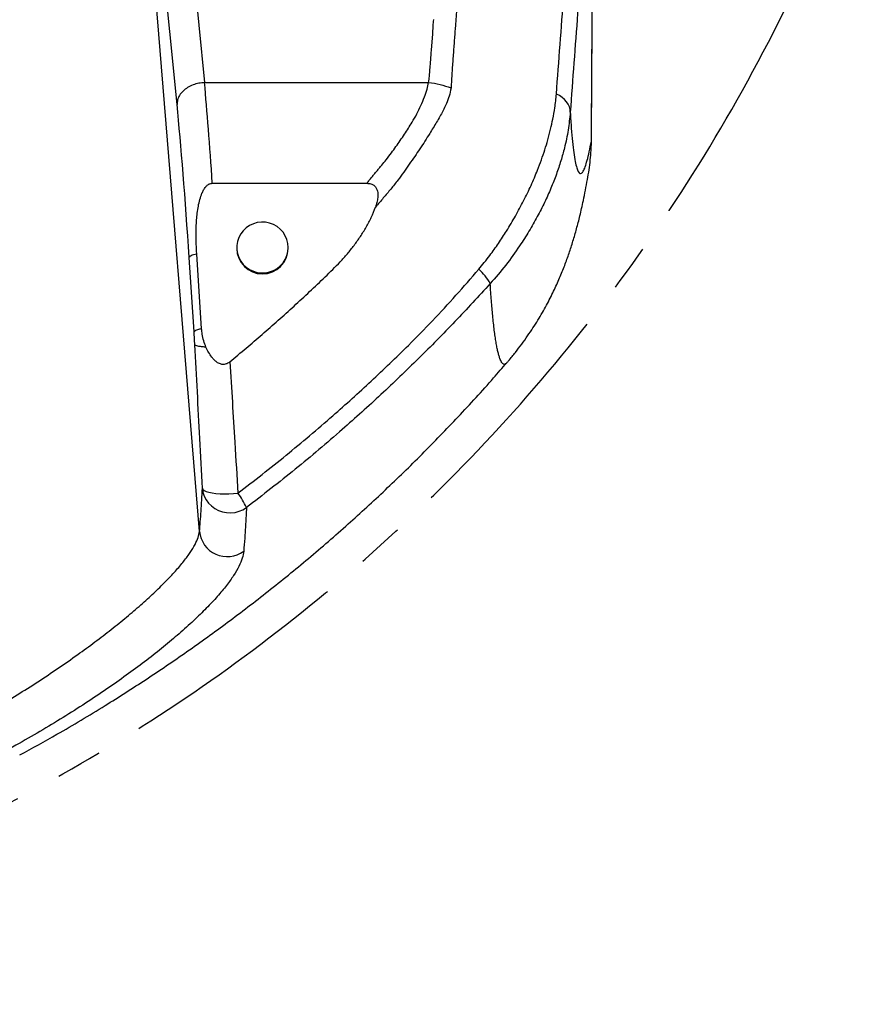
# Model space of a CAD drawing. Extents: x 0 to 8410, y 0 to 5940.
# Tile 44 of 110: x 6145 to 6604, y 1994 to 2531. Entities that reach past the tile are written whole.
import ezdxf

# ---------------------------------------------------------------- set-up
doc = ezdxf.new("R2010")
doc.units = 0
doc.header["$LTSCALE"] = 10
doc.linetypes.add('CENTERX2', pattern=[20.32, 12.7, -2.54, 2.54, -2.54])
doc.layers.get('0').update_dxf_attribs({"linetype": 'CONTINUOUS'})

msp = doc.modelspace()

# ---------------------------------------------------------------- linework, layer by layer
at = {"color": 8, "linetype": 'CONTINUOUS'}
for p, q in [((6242.824559, 2251.947823), (6211.242442, 2639.084669)), ((6245.549982, 2496.410193), (6367.490237, 2496.410193)), ((6455.897157, 2459.506276), (6456.086342, 2464.448752)), ((6456.086342, 2464.448752), (6456.104999, 2464.867892)), ((6239.84385, 2360.592964), (6237.179582, 2401.179674))]:
    msp.add_line(p, q, dxfattribs=at)
at = {"color": 7, "linetype": 'CONTINUOUS'}
for p, q in [((6249.77917, 2441.568615), (6333.877985, 2441.568615)), ((6243.960266, 2362.412276), (6241.296058, 2402.998986)), ((6263.080959, 2406.566145), (6263.080959, 2406.096878)), ((6291.080956, 2406.096878), (6291.080956, 2406.566145))]:
    msp.add_line(p, q, dxfattribs=at)
at = {"color": 8, "linetype": 'CONTINUOUS', "flags": 128}
for points in [[(6231.523221, 2638.727071), (6239.378159, 2559.029611), (6245.549982, 2496.410193)], [(6230.586474, 2484.542998), (6222.731535, 2564.240428), (6216.559713, 2626.859846)], [(6367.490237, 2496.410193), (6367.609386, 2497.206839), (6367.750888, 2498.405936), (6367.935901, 2500.226768), (6368.148987, 2502.552482), (6368.390207, 2505.383017), (6368.477707, 2506.449821), (6368.568425, 2507.573816), (6368.662302, 2508.75509), (6368.759398, 2509.993615), (6368.859653, 2511.28939), (6368.963068, 2512.642386), (6369.0697, 2514.052632), (6369.736915, 2522.975328), (6370.067661, 2527.436736), (6370.232289, 2529.667499), (6370.314424, 2530.782851)], [(6444.576864, 2480.273845), (6444.469635, 2481.727543), (6444.100206, 2483.167204), (6443.475072, 2484.567466), (6442.605321, 2485.903653), (6441.506271, 2487.152191), (6440.197234, 2488.291057), (6438.701336, 2489.300224), (6437.044923, 2490.161839)], [(6241.296058, 2402.998986), (6240.396445, 2402.778747), (6239.595656, 2402.552607), (6238.900487, 2402.322474), (6238.316779, 2402.090254), (6237.84936, 2401.857915), (6237.502282, 2401.627424), (6237.278407, 2401.400747), (6237.179582, 2401.179674)], [(6244.358664, 2275.485935), (6244.686191, 2274.856749), (6245.411937, 2274.269047), (6246.515994, 2273.738864), (6247.96844, 2273.280623), (6249.729698, 2272.906783), (6251.751904, 2272.627475), (6253.980045, 2272.450271), (6256.353443, 2272.380116), (6258.807664, 2272.418799), (6261.275833, 2272.565308), (6263.690894, 2272.815647)], [(6244.358664, 2275.485935), (6244.691257, 2273.316505), (6245.369081, 2271.219375), (6246.376102, 2269.244077), (6247.688537, 2267.437222), (6249.275391, 2265.841367), (6251.099353, 2264.494243), (6253.117208, 2263.427618), (6255.281513, 2262.666585), (6257.541125, 2262.229147), (6259.842758, 2262.125673), (6262.132113, 2262.358549), (6264.355187, 2262.92223), (6266.45947, 2263.803544), (6268.395429, 2264.98157)]]:
    msp.add_lwpolyline(points, dxfattribs=at)
at = {"color": 7, "linetype": 'CONTINUOUS', "flags": 128}
msp.add_lwpolyline([(6291.080956, 2406.566145), (6290.899639, 2408.784273), (6290.360456, 2410.944941), (6289.477293, 2412.992182), (6288.27316, 2414.873006), (6286.779051, 2416.538718), (6285.033827, 2417.946103), (6283.082609, 2419.058743), (6280.976002, 2419.847848), (6278.768425, 2420.292976), (6276.517217, 2420.382621), (6274.280553, 2420.114341), (6272.116487, 2419.495227), (6270.080929, 2418.541255), (6268.226688, 2417.27716), (6266.601806, 2415.735605), (6265.248244, 2413.956585), (6264.201229, 2411.986175), (6263.487761, 2409.875336), (6263.126318, 2407.678845), (6263.126318, 2405.453506), (6263.487761, 2403.257015), (6264.201229, 2401.146176), (6265.248244, 2399.175766), (6266.601806, 2397.396746), (6268.226688, 2395.855191), (6270.080929, 2394.591095), (6272.116487, 2393.637123), (6274.280553, 2393.01801), (6276.517217, 2392.749729), (6278.768425, 2392.839375), (6280.976002, 2393.284502), (6283.082609, 2394.073608), (6285.033827, 2395.186248), (6286.779051, 2396.593633), (6288.27316, 2398.259344), (6289.477293, 2400.140169), (6290.360456, 2402.187409), (6290.899639, 2404.348078), (6291.080956, 2406.566145)], dxfattribs=at)
at = {"color": 7, "linetype": 'CENTERX2'}
msp.add_arc((5691.080933, 2964.452925), 970, 74.298428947, 58.256891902, dxfattribs=at)
at = {"color": 7, "linetype": 'CONTINUOUS'}
msp.add_arc((6277.080958, 2406.227331), 14.000606, 180.5338701, 359.4661299, dxfattribs=at)
at = {"color": 8, "linetype": 'CONTINUOUS'}
for centre, radius, start, end in [((6376.125823, 2373.239626), 28.419203, 28.78648326, 49.05376766), ((6231.640339, 2248.238959), 40.388756, 24.49012673, 37.48135366), ((6257.860024, 2253.33999), 15.099779, 185.29006073, 306.55402743)]:
    msp.add_arc(centre, radius, start, end, dxfattribs=at)
for centre, major_axis, ratio, start_param, end_param in [((6248.344815, 2379.393602), (-8.700409, 159.999749), 0.0325421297, 5.1097245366, 5.5309241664), ((6233.381354, 2378.496704), (-8.702409, 144.999664), 0.0358855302, 4.8673148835, 5.5305399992)]:
    msp.add_ellipse(centre, major_axis=major_axis, ratio=ratio, start_param=start_param, end_param=end_param, dxfattribs=at)
for points, knots in [([(6437.044923, 2490.161839), (6437.716946, 2499.127299), (6439.060991, 2517.058204), (6441.300458, 2547.170684), (6443.338285, 2574.404511), (6444.90859, 2595.612138), (6445.837546, 2607.855532), (6446.412094, 2615.629407), (6446.818762, 2621.805553), (6447.141366, 2626.144993), (6447.451423, 2630.008926), (6447.748336, 2633.302078), (6448.028415, 2636.006371), (6448.289355, 2638.108246), (6448.534349, 2639.627322), (6448.752797, 2640.433691), (6448.893261, 2640.731673), (6448.951353, 2640.591928), (6448.953276, 2640.587302)], [0, 0, 0, 0, 0.1556135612, 0.3112268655, 0.5219053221, 0.6272449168, 0.6799141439, 0.7325856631, 0.7618001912, 0.7911727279, 0.8208573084, 0.8509242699, 0.8802199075, 0.9097179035, 0.9395341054, 0.9697836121, 0.9989998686, 1, 1, 1, 1]), ([(6390.386765, 2636.956575), (6390.201089, 2633.457332), (6389.836131, 2626.579328), (6388.484387, 2616.35713), (6387.961232, 2606.171537), (6387.219022, 2595.97796), (6386.420532, 2585.778686), (6385.672606, 2575.581891), (6384.16709, 2555.462758), (6382.839045, 2537.425251), (6381.632578, 2521.4942), (6381.336459, 2517.568784), (6381.043247, 2513.638761), (6380.754771, 2509.70024), (6380.478819, 2505.743211), (6380.200038, 2501.758156), (6379.938161, 2497.670703), (6379.773611, 2494.884556), (6379.689162, 2493.454667)], [0, 0, 0, 0, 0.0731550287, 0.1437912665, 0.214690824, 0.2859510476, 0.3570514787, 0.428157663, 0.499286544, 0.7780486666, 0.8054240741, 0.8328119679, 0.8602197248, 0.8876566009, 0.9151716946, 0.9428482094, 0.9706689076, 1, 1, 1, 1]), ([(6456.086342, 2464.448752), (6456.106931, 2466.031768), (6456.148222, 2469.206567), (6456.181858, 2474.846801), (6456.239883, 2484.712281), (6456.361156, 2504.536223), (6456.601739, 2544.285811), (6456.82208, 2580.468957), (6456.985268, 2607.377144), (6457.024026, 2612.861179), (6457.019357, 2616.953918), (6456.986567, 2619.889354), (6456.9257, 2622.375868), (6456.836609, 2624.338734), (6456.721573, 2625.768461), (6456.581156, 2626.676359), (6456.4139, 2627.054154), (6456.222424, 2626.885308), (6456.009499, 2626.176372), (6455.776151, 2624.946877), (6455.520139, 2623.168181), (6455.246461, 2620.870071), (6454.95866, 2618.08724), (6454.657412, 2614.8293), (6454.341054, 2611.082668), (6453.897355, 2605.318193), (6453.334017, 2597.752665), (6452.428962, 2585.537633), (6450.849092, 2564.401725), (6448.155321, 2528.236954), (6445.91448, 2498.202307), (6444.576864, 2480.273845)], [0, 0, 0, 0, 0.0130688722, 0.0262101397, 0.0525490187, 0.1052148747, 0.2105446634, 0.4226583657, 0.4418538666, 0.4610502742, 0.4728120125, 0.4846579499, 0.4967638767, 0.5089586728, 0.5207192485, 0.5325607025, 0.5446578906, 0.5568428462, 0.5686483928, 0.580535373, 0.5926805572, 0.6049147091, 0.6167650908, 0.628699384, 0.6408944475, 0.6531809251, 0.6780861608, 0.7029982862, 0.7528148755, 0.8524487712, 1, 1, 1, 1]), ([(6245.549982, 2496.410193), (6244.512953, 2496.316663), (6242.369927, 2496.123381), (6239.219448, 2495.187665), (6236.266707, 2493.747398), (6233.727307, 2491.796074), (6231.86064, 2489.482798), (6230.734385, 2487.00013), (6230.634676, 2485.343736), (6230.586474, 2484.542998)], [0, 0, 0, 0, 0.1307931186, 0.2702847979, 0.4156827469, 0.5633553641, 0.7161226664, 0.8627673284, 1, 1, 1, 1]), ([(6333.877687, 2441.568317), (6334.327713, 2442.123862), (6335.228022, 2443.235269), (6336.580848, 2444.891261), (6337.935608, 2446.539638), (6339.293713, 2448.178546), (6340.650676, 2449.810934), (6342.381804, 2451.848546), (6344.608964, 2454.647155), (6347.16855, 2458.029496), (6349.742701, 2461.521959), (6352.097196, 2464.867737), (6354.35315, 2468.199836), (6356.495294, 2471.510297), (6358.79589, 2475.21326), (6361.140382, 2479.345587), (6363.400295, 2483.962808), (6365.266232, 2488.46189), (6366.743728, 2492.630413), (6367.253739, 2495.212742), (6367.490237, 2496.410193)], [0, 0, 0, 0, 0.0296502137, 0.0593174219, 0.0890028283, 0.1187065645, 0.1484273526, 0.1781663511, 0.2312760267, 0.3002904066, 0.3603800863, 0.4198842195, 0.4805438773, 0.5402307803, 0.5989835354, 0.6819304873, 0.7652182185, 0.8511801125, 0.9309907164, 1, 1, 1, 1]), ([(6379.689162, 2493.454667), (6379.426096, 2491.988856), (6378.917166, 2489.153082), (6377.24321, 2484.962776), (6374.963471, 2480.245649), (6371.888066, 2474.880134), (6367.725952, 2468.050456), (6362.87564, 2460.373819), (6356.974591, 2451.976375), (6351.765431, 2444.53132), (6346.951701, 2438.383719), (6342.826952, 2433.54977), (6340.018585, 2430.27657), (6338.595872, 2428.618374)], [0, 0, 0, 0, 0.071071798, 0.1374962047, 0.2022293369, 0.298614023, 0.3944682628, 0.5211813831, 0.6467088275, 0.7751303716, 0.8488769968, 0.9234414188, 1, 1, 1, 1]), ([(6367.490237, 2496.410193), (6369.59262, 2496.149849), (6373.797377, 2495.62916), (6377.725236, 2494.179497), (6379.689162, 2493.454667)], [0, 0, 0, 0, 0.5000009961, 1, 1, 1, 1]), ([(6394.750361, 2394.705358), (6396.808247, 2397.193501), (6400.591147, 2401.767319), (6405.565267, 2408.820377), (6410.238372, 2416.002131), (6414.854468, 2423.744243), (6419.316156, 2432.054052), (6423.332711, 2440.426316), (6426.496256, 2447.878735), (6428.943916, 2454.353118), (6430.814223, 2459.863871), (6432.493645, 2465.474636), (6433.91051, 2471.058557), (6435.184474, 2476.792673), (6436.37297, 2483.044729), (6436.807227, 2487.644242), (6437.044923, 2490.161839)], [0, 0, 0, 0, 0.07867671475, 0.14462713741, 0.21057213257, 0.28971768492, 0.36937606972, 0.45078169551, 0.53286003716, 0.58964026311, 0.64703083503, 0.70441720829, 0.77037291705, 0.83636388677, 0.91043187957, 1, 1, 1, 1]), ([(6444.576864, 2480.273845), (6444.257432, 2477.007773), (6443.618611, 2470.476067), (6441.783021, 2461.911014), (6439.55661, 2453.878386), (6437.104224, 2446.512414), (6434.149764, 2438.916203), (6430.681303, 2431.178438), (6426.696232, 2423.330947), (6422.171648, 2415.399695), (6416.510507, 2406.550128), (6409.610706, 2396.878373), (6403.89965, 2390.251274), (6401.032989, 2386.924806)], [0, 0, 0, 0, 0.1149225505, 0.2298296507, 0.3086744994, 0.3876886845, 0.4665347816, 0.5442619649, 0.6219978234, 0.7019518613, 0.7819230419, 0.890536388, 1, 1, 1, 1]), ([(6444.576864, 2480.273845), (6444.768442, 2477.277785), (6445.148203, 2471.338739), (6445.799723, 2464.09672), (6446.506185, 2458.056183), (6447.276686, 2453.296013), (6448.086503, 2449.88572), (6448.928403, 2447.732466), (6449.796331, 2446.729326), (6450.712801, 2446.823424), (6451.683629, 2448.035966), (6452.708626, 2450.388766), (6453.788104, 2453.91084), (6454.909822, 2458.476322), (6455.694247, 2462.458342), (6456.086342, 2464.448752)], [0, 0, 0, 0, 0.081378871, 0.1613161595, 0.2412540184, 0.3216361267, 0.4020181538, 0.4760201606, 0.5500659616, 0.6241103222, 0.6981107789, 0.773559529, 0.8490542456, 0.9245498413, 1, 1, 1, 1]), ([(6263.690894, 2272.815647), (6272.483459, 2279.625655), (6290.079807, 2293.254359), (6314.17943, 2313.725585), (6336.33799, 2333.733873), (6354.398717, 2351.019483), (6369.712385, 2366.677632), (6382.45705, 2380.508455), (6390.652801, 2389.9733), (6394.750361, 2394.705358)], [0, 0, 0, 0, 0.1858175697, 0.3718722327, 0.5284904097, 0.6851057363, 0.7900584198, 0.8950372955, 1, 1, 1, 1]), ([(6401.032989, 2386.924806), (6394.676095, 2380.014713), (6381.962278, 2366.194497), (6362.106103, 2346.061122), (6341.679094, 2326.425197), (6319.321007, 2306.241992), (6295.011788, 2285.593834), (6277.271315, 2271.855242), (6268.395429, 2264.98157)], [0, 0, 0, 0, 0.1565963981, 0.3131934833, 0.470359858, 0.6275262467, 0.8136444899, 1, 1, 1, 1]), ([(6410.004084, 2343.852642), (6409.811987, 2343.603439), (6409.238841, 2342.85991), (6408.328987, 2342.880706), (6407.272805, 2343.833306), (6406.413592, 2345.677921), (6405.729657, 2347.814148), (6405.20578, 2349.849358), (6404.69658, 2352.236142), (6404.202568, 2354.975931), (6403.723935, 2358.07009), (6403.261397, 2361.51991), (6402.815167, 2365.324353), (6402.279964, 2370.533429), (6401.670277, 2377.452422), (6401.245498, 2383.766159), (6401.032989, 2386.924806)], [0, 0, 0, 0, 0.0508443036, 0.1517002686, 0.2528941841, 0.3542001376, 0.4101840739, 0.466209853, 0.5222546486, 0.5783740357, 0.6345124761, 0.6907262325, 0.7469593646, 0.8032354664, 0.9015623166, 1, 1, 1, 1]), ([(6243.960266, 2362.412276), (6243.393274, 2362.272642), (6242.25929, 2361.993374), (6240.988366, 2361.536206), (6240.079649, 2361.060503), (6239.922449, 2360.748809), (6239.84385, 2360.592964)], [0, 0, 0, 0, 0.2370264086, 0.4740530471, 0.7370295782, 1, 1, 1, 1]), ([(6240.260427, 2353.668454), (6240.260189, 2353.672566), (6240.194427, 2354.806883), (6240.099434, 2356.539993), (6239.956568, 2358.852209), (6239.881495, 2360.0116), (6239.84385, 2360.592964)], [0, 0, 0, 0, 0.0017942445, 0.4948723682, 0.7467095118, 1, 1, 1, 1]), ([(6244.358664, 2275.485935), (6243.902137, 2284.503548), (6243.021259, 2301.90321), (6241.650859, 2328.003203), (6240.724128, 2345.10921), (6240.260427, 2353.668394)], [0, 0, 0, 0, 0.3496034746, 0.6745667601, 1, 1, 1, 1]), ([(6246.342187, 2352.314355), (6246.304673, 2352.31645), (6245.384591, 2352.367827), (6243.731226, 2352.508379), (6241.877783, 2352.814528), (6240.61782, 2353.202734), (6240.379559, 2353.513172), (6240.260427, 2353.668394)], [0, 0, 0, 0, 0.0105146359, 0.2578882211, 0.5052598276, 0.7526251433, 1, 1, 1, 1]), ([(6259.291594, 2344.317617), (6259.757576, 2336.987016), (6260.690016, 2322.318333), (6262.164539, 2298.438005), (6263.142386, 2282.023249), (6263.690894, 2272.815647)], [0, 0, 0, 0, 0.3048884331, 0.6100879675, 1, 1, 1, 1]), ([(6242.824559, 2251.947823), (6242.966335, 2253.707629), (6243.249926, 2257.227751), (6243.644045, 2262.959949), (6244.017327, 2268.995553), (6244.244874, 2273.322261), (6244.358664, 2275.485935)], [0, 0, 0, 0, 0.2498164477, 0.4997053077, 0.7498155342, 1, 1, 1, 1]), ([(6268.395429, 2264.98157), (6268.234699, 2261.955601), (6267.92406, 2256.107376), (6267.407905, 2248.20767), (6267.038104, 2243.543212), (6266.853158, 2241.210403)], [0, 0, 0, 0, 0.3489401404, 0.6743892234, 1, 1, 1, 1]), ([(5937.378396, 2081.665459), (5940.085451, 2082.04398), (5945.507017, 2082.802065), (5953.48959, 2084.230029), (5961.090312, 2085.768561), (5968.250865, 2087.373731), (5975.610298, 2089.173485), (5983.156415, 2091.168533), (5990.880684, 2093.359148), (5998.766559, 2095.743493), (6006.803172, 2098.321083), (6016.586857, 2101.635635), (6027.886992, 2105.72385), (6040.518211, 2110.633964), (6052.757455, 2115.69909), (6064.875112, 2121.009087), (6077.563675, 2126.87921), (6090.811519, 2133.355611), (6104.61044, 2140.492411), (6118.387298, 2148.021172), (6131.414048, 2155.537511), (6143.593591, 2162.925918), (6154.915855, 2170.119535), (6165.959221, 2177.472571), (6176.331477, 2184.718718), (6185.983904, 2191.791648), (6194.875822, 2198.625882), (6203.228908, 2205.381306), (6210.980802, 2212.007354), (6218.051118, 2218.436445), (6224.361264, 2224.598692), (6229.836957, 2230.42132), (6234.363738, 2235.778578), (6237.934337, 2240.633007), (6240.531923, 2244.944485), (6242.264658, 2248.785847), (6242.637504, 2250.89145), (6242.824559, 2251.947823)], [0, 0, 0, 0, 0.026998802, 0.05407196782, 0.07520753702, 0.09639183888, 0.11761076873, 0.13889850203, 0.16022111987, 0.18161277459, 0.20303988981, 0.22451686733, 0.25875524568, 0.29066745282, 0.32100734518, 0.35128407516, 0.38167035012, 0.41599935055, 0.4505010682, 0.48556705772, 0.52083954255, 0.55130283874, 0.58192119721, 0.61279405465, 0.64402604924, 0.67270871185, 0.70156404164, 0.7306067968, 0.75985170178, 0.78946473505, 0.81930994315, 0.84940758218, 0.87985645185, 0.90955199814, 0.9394706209, 0.96963266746, 1, 1, 1, 1]), ([(6266.853158, 2241.210403), (6266.655524, 2239.962218), (6266.259582, 2237.461604), (6264.374883, 2233.007948), (6261.539364, 2228.066226), (6257.642639, 2222.597874), (6252.668368, 2216.620249), (6246.663213, 2210.191499), (6239.696765, 2203.392116), (6231.907828, 2196.369253), (6223.362856, 2189.188311), (6214.180331, 2181.923856), (6204.341448, 2174.55905), (6193.71589, 2167.014006), (6182.314769, 2159.340752), (6170.185356, 2151.590847), (6157.63256, 2143.966996), (6144.208397, 2136.218647), (6129.919747, 2128.419793), (6114.810952, 2120.642111), (6099.524812, 2113.22848), (6084.673834, 2106.461518), (6070.325933, 2100.328499), (6056.519707, 2094.784283), (6042.792435, 2089.623018), (6029.221069, 2084.868898), (6015.499832, 2080.422926), (6001.686648, 2076.341534), (5987.849746, 2072.665323), (5974.408745, 2069.506394), (5961.449652, 2066.875454), (5949.905825, 2064.939217), (5939.658284, 2063.545442), (5933.717683, 2062.977466), (5930.747395, 2062.693479)], [0, 0, 0, 0, 0.0300825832, 0.0602674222, 0.0904416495, 0.1205099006, 0.1507040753, 0.1810149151, 0.2113275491, 0.2415234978, 0.2706695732, 0.2999093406, 0.3291579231, 0.3583158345, 0.3891945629, 0.4201610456, 0.4511374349, 0.4820295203, 0.5167347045, 0.5515379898, 0.5863502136, 0.6210675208, 0.6522650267, 0.6835521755, 0.7148727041, 0.7461656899, 0.7773683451, 0.8111030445, 0.8449476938, 0.8788287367, 0.9126715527, 0.9464048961, 0.9732025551, 1, 1, 1, 1])]:
    msp.add_open_spline(points, degree=3, knots=knots, dxfattribs=at)
at = {"color": 7, "linetype": 'CONTINUOUS'}
for points, knots in [([(6456.104224, 2464.86977), (6456.10771, 2465.0843), (6456.129721, 2466.43872), (6456.155601, 2468.77581), (6456.18552, 2472.065854), (6456.207163, 2475.701444), (6456.235481, 2481.305594), (6456.291174, 2490.411916), (6456.404122, 2509.266695), (6456.583137, 2538.211546), (6456.766008, 2568.557311), (6456.902661, 2590.917293), (6456.97065, 2602.504931), (6457.019058, 2609.326756), (6457.040921, 2613.747233), (6457.042291, 2616.59527), (6457.026293, 2619.086182), (6456.992495, 2621.385175), (6456.936343, 2623.527532), (6456.850363, 2625.532633), (6456.733814, 2627.222004), (6456.582095, 2628.607185), (6456.40546, 2629.718188), (6456.210944, 2630.657846), (6455.951762, 2631.643531), (6455.587559, 2632.738871), (6455.073972, 2633.960504), (6454.364473, 2635.296558), (6453.417413, 2636.699503), (6452.221088, 2638.099442), (6450.772942, 2639.380967), (6449.661056, 2640.219768), (6449.005507, 2640.549072), (6448.947792, 2640.578064)], [0, 0, 0, 0, 0.0029552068, 0.0186574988, 0.0350965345, 0.0542594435, 0.0785875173, 0.1296710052, 0.2048523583, 0.3912941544, 0.6079036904, 0.7076577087, 0.7612720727, 0.8003374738, 0.8189227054, 0.8351886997, 0.8509500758, 0.8675049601, 0.8849407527, 0.9031010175, 0.922996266, 0.9371586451, 0.9451643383, 0.9515112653, 0.9571599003, 0.9625181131, 0.9678710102, 0.9734943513, 0.9795451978, 0.9859521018, 0.9925821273, 0.9993469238, 1, 1, 1, 1]), ([(6455.900078, 2459.506514), (6455.911794, 2459.669205), (6456.015981, 2461.11596), (6456.084581, 2462.879644), (6456.092898, 2464.426706), (6456.094866, 2464.79279)], [0, 0, 0, 0, 0.0881891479, 0.78423658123, 1, 1, 1, 1]), ([(6453.949397, 2443.546178), (6454.253873, 2445.326625), (6454.883702, 2449.00959), (6455.528911, 2454.367221), (6455.774091, 2457.788823), (6455.897157, 2459.506276)], [0, 0, 0, 0, 0.3179179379, 0.6576331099, 1, 1, 1, 1]), ([(6241.296058, 2402.998986), (6241.165821, 2405.465958), (6240.905038, 2410.405778), (6240.96512, 2417.862961), (6241.394108, 2424.10338), (6242.128295, 2429.096616), (6242.92853, 2432.720888), (6243.905926, 2435.680816), (6244.994237, 2437.949395), (6246.045974, 2439.536058), (6247.325738, 2440.793837), (6248.617464, 2441.481385), (6249.47926, 2441.546096), (6249.77917, 2441.568615)], [0, 0, 0, 0, 0.1777918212, 0.3560070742, 0.5365161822, 0.6275332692, 0.718985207, 0.8032941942, 0.8509261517, 0.8994414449, 0.9388854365, 0.9787318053, 1, 1, 1, 1]), ([(6333.877389, 2441.5679), (6334.641864, 2441.519932), (6335.977061, 2441.436152), (6337.72429, 2440.60052), (6338.895546, 2439.379977), (6339.737742, 2437.525161), (6339.988053, 2435.16122), (6339.697532, 2432.460491), (6339.156643, 2430.291252), (6338.728533, 2429.025502), (6338.587646, 2428.608956)], [0, 0, 0, 0, 0.135292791, 0.2362961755, 0.3377434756, 0.43213323, 0.598166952, 0.7592522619, 0.9207723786, 1, 1, 1, 1]), ([(6410.057609, 2343.805673), (6410.390944, 2344.182947), (6412.03672, 2346.045668), (6414.770993, 2349.444472), (6418.227259, 2353.944322), (6421.398811, 2358.385686), (6424.314621, 2362.737479), (6426.983117, 2366.984947), (6429.422098, 2371.116861), (6431.649569, 2375.128939), (6433.685147, 2379.021738), (6435.547186, 2382.799404), (6437.253333, 2386.467095), (6438.819715, 2390.033245), (6440.262737, 2393.509354), (6441.597493, 2396.910577), (6442.83829, 2400.253504), (6443.997813, 2403.556888), (6445.088286, 2406.841549), (6446.120991, 2410.131949), (6447.106919, 2413.456802), (6448.05744, 2416.852233), (6448.984676, 2420.363959), (6449.902834, 2424.057817), (6450.828059, 2428.017075), (6451.844232, 2432.663188), (6452.908962, 2437.889555), (6453.600025, 2441.632599), (6453.953211, 2443.545582)], [0, 0, 0, 0, 0.00806808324, 0.03983463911, 0.07095902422, 0.10142347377, 0.13124346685, 0.16046988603, 0.18918973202, 0.21752299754, 0.24562007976, 0.27365538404, 0.30180230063, 0.33023105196, 0.35917292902, 0.3888798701, 0.41962896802, 0.45172946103, 0.48553225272, 0.52144484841, 0.55995213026, 0.60164911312, 0.64729167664, 0.69788388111, 0.75483011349, 0.82029824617, 0.90815858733, 1, 1, 1, 1]), ([(6259.291594, 2344.317617), (6265.209079, 2349.272191), (6277.048052, 2359.18469), (6294.316911, 2374.651724), (6308.430694, 2387.869988), (6318.122503, 2397.367582), (6323.330274, 2403.137797), (6327.015254, 2407.715563), (6330.423255, 2412.554312), (6333.553092, 2417.649955), (6336.406682, 2422.972157), (6337.866911, 2426.741016), (6338.599806, 2428.632619)], [0, 0, 0, 0, 0.19782767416, 0.39578921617, 0.59439401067, 0.69387889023, 0.7438184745, 0.7938954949, 0.8447954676, 0.89589328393, 0.94774847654, 1, 1, 1, 1]), ([(6246.342366, 2352.314475), (6245.890245, 2353.43941), (6244.9765, 2355.712927), (6244.265479, 2359.132172), (6244.055706, 2361.386591), (6243.960266, 2362.412276)], [0, 0, 0, 0, 0.348030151, 0.7033755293, 1, 1, 1, 1]), ([(6259.291594, 2344.317617), (6258.778176, 2343.947143), (6257.746583, 2343.202762), (6255.908205, 2342.792967), (6253.968413, 2343.102889), (6252.245304, 2344.056607), (6250.731163, 2345.404621), (6249.227844, 2347.192078), (6247.722243, 2349.489693), (6246.802403, 2351.372316), (6246.342127, 2352.314355)], [0, 0, 0, 0, 0.1057667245, 0.2125132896, 0.3051892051, 0.429352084, 0.5373281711, 0.6456016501, 0.8226637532, 1, 1, 1, 1]), ([(6144.966667, 2130.255523), (6151.745087, 2133.967164), (6167.456775, 2142.570372), (6190.356417, 2156.349468), (6213.918946, 2171.382302), (6236.147936, 2186.488661), (6258.308625, 2202.482871), (6280.355975, 2219.390663), (6302.247443, 2237.227693), (6323.51581, 2255.643657), (6344.138002, 2274.599352), (6364.111395, 2294.041345), (6383.73974, 2314.391446), (6399.082652, 2331.034451), (6407.638653, 2341.092685), (6410.001104, 2343.869927)], [0, 0, 0, 0, 0.0677315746, 0.156994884, 0.2341790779, 0.3126898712, 0.3925272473, 0.4736910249, 0.5561812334, 0.6399978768, 0.7202403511, 0.8016620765, 0.8842629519, 0.9680431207, 1, 1, 1, 1])]:
    msp.add_open_spline(points, degree=3, knots=knots, dxfattribs=at)

doc.saveas('drawing.dxf')
